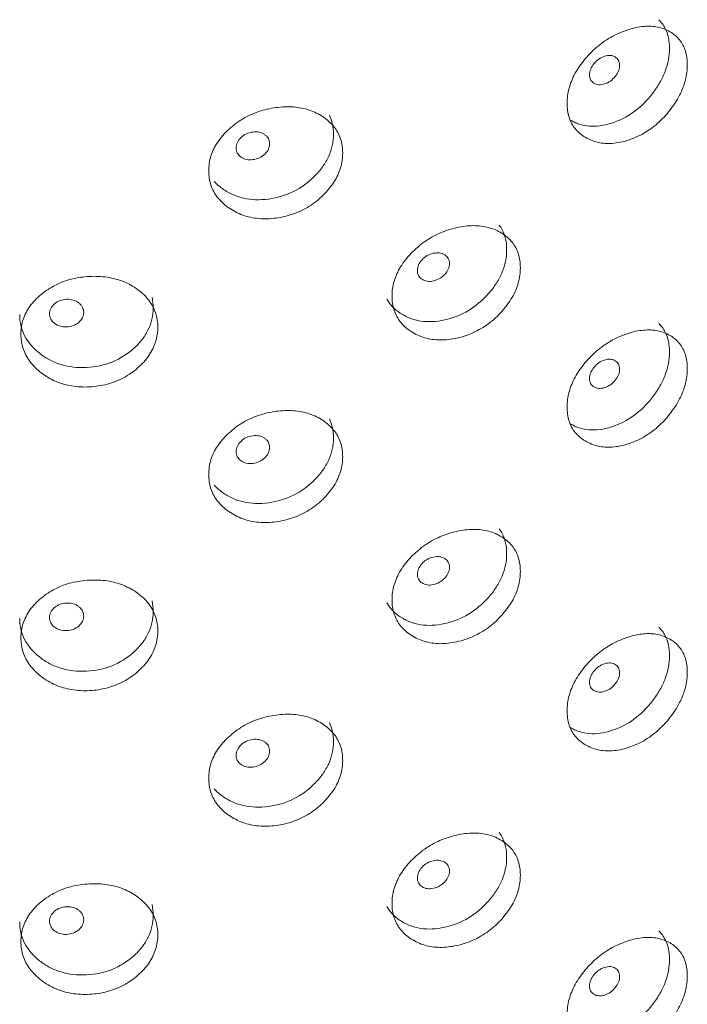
# Model space of a CAD drawing. Header units: millimetres. Extents: x 4 to 1188, y 1 to 840.
# Tile 129 of 256: x 1007.15 to 1012.42, y 169.42 to 177.19. Entities that reach past the tile are written whole.
import ezdxf

# ---------------------------------------------------------------- set-up
doc = ezdxf.new("R2010")
doc.units = ezdxf.units.MM
doc.layers.add('1', color=7, linetype='Continuous')

msp = doc.modelspace()

# ---------------------------------------------------------------- linework, layer by layer
at = {"layer": '1', "color": 154, "linetype": 'Continuous', "lineweight": 13}
for points, knots in [([(1011.473, 176.5265), (1011.4731, 176.5653), (1011.483, 176.6444), (1011.533, 176.7658), (1011.6132, 176.8789), (1011.713, 176.9796), (1011.8299, 177.0588), (1011.9541, 177.1108), (1012.0773, 177.138), (1012.1916, 177.1326), (1012.2882, 177.0948), (1012.3649, 177.0318), (1012.4122, 176.9415), (1012.4263, 176.8315), (1012.4123, 176.7114), (1012.3649, 176.5872), (1012.2882, 176.4703), (1012.1917, 176.366), (1012.0773, 176.2842), (1011.9541, 176.2312), (1011.8299, 176.205), (1011.7131, 176.2131), (1011.6131, 176.2545), (1011.5327, 176.3212), (1011.4827, 176.4142), (1011.473, 176.4877), (1011.473, 176.5265)], [0, 0, 0, 0, 0.042089, 0.082711, 0.124995, 0.166981, 0.207667, 0.249993, 0.292228, 0.332914, 0.374992, 0.417271, 0.457893, 0.500005, 0.542022, 0.582644, 0.625021, 0.667005, 0.707691, 0.750017, 0.792251, 0.832937, 0.875017, 0.917377, 0.957984, 1, 1, 1, 1]), ([(1012.1957, 177.1858), (1012.2169, 177.1657), (1012.2341, 177.1427), (1012.2695, 177.073), (1012.2806, 177.0208), (1012.2807, 176.9), (1012.2697, 176.8401), (1012.2363, 176.7509), (1012.2225, 176.7213), (1012.1974, 176.6772), (1012.1883, 176.6625), (1012.1688, 176.6332), (1012.1581, 176.6184), (1012.103, 176.5467), (1012.0542, 176.4985), (1011.9468, 176.4205), (1011.8881, 176.3907), (1011.7613, 176.3501), (1011.7021, 176.3421), (1011.6198, 176.3486), (1011.5935, 176.3538), (1011.5556, 176.3662), (1011.5433, 176.3711), (1011.5201, 176.3819), (1011.5094, 176.3876), (1011.4988, 176.3941)], [0, 0, 0, 0, 0.078741, 0.078741, 0.210745, 0.210745, 0.34275, 0.34275, 0.408752, 0.408752, 0.441753, 0.441753, 0.474754, 0.474754, 0.606759, 0.606759, 0.738763, 0.738763, 0.870768, 0.870768, 0.93677, 0.93677, 0.969771, 0.969771, 1, 1, 1, 1]), ([(1011.6503, 176.7513), (1011.6503, 176.7363), (1011.6531, 176.7234), (1011.6647, 176.7013), (1011.6733, 176.6924), (1011.6968, 176.6782), (1011.7097, 176.6742), (1011.7377, 176.6722), (1011.7527, 176.6742), (1011.802, 176.6897), (1011.8299, 176.7092), (1011.8645, 176.7524), (1011.8731, 176.7669), (1011.8818, 176.7889), (1011.8839, 176.7962), (1011.8868, 176.811), (1011.8875, 176.8184), (1011.8874, 176.8411), (1011.8845, 176.8541), (1011.8759, 176.8705), (1011.8724, 176.8755), (1011.8638, 176.8844), (1011.8589, 176.8882), (1011.8415, 176.8987), (1011.8287, 176.9026), (1011.8008, 176.9044), (1011.7858, 176.9023), (1011.7364, 176.8866), (1011.7082, 176.8671), (1011.6621, 176.8106), (1011.6505, 176.7813), (1011.6503, 176.7513)], [0, 0, 0, 0, 0.0625, 0.0625, 0.125, 0.125, 0.1875, 0.1875, 0.25, 0.25, 0.375, 0.375, 0.4375, 0.4375, 0.46875, 0.46875, 0.5, 0.5, 0.5625, 0.5625, 0.59375, 0.59375, 0.625, 0.625, 0.6875, 0.6875, 0.75, 0.75, 0.875, 0.875, 1, 1, 1, 1]), ([(1008.6462, 175.9945), (1008.6462, 176.0334), (1008.6571, 176.1107), (1008.712, 176.2237), (1008.8001, 176.3231), (1008.9102, 176.4066), (1009.0396, 176.4659), (1009.1776, 176.4966), (1009.3152, 176.5026), (1009.4434, 176.4775), (1009.552, 176.423), (1009.6387, 176.3467), (1009.6923, 176.2482), (1009.7082, 176.1358), (1009.6924, 176.0181), (1009.6387, 175.9021), (1009.5521, 175.7985), (1009.4434, 175.7109), (1009.3152, 175.6488), (1009.1777, 175.6169), (1009.0396, 175.6121), (1008.9103, 175.6401), (1008.8, 175.6987), (1008.7116, 175.7791), (1008.6568, 175.8806), (1008.6461, 175.9558), (1008.6462, 175.9945)], [0, 0, 0, 0, 0.042089, 0.082711, 0.124995, 0.166981, 0.207667, 0.249993, 0.292228, 0.332914, 0.374992, 0.417271, 0.457893, 0.500005, 0.542022, 0.582644, 0.625021, 0.667005, 0.707691, 0.750017, 0.792251, 0.832937, 0.875017, 0.917377, 0.957984, 1, 1, 1, 1]), ([(1009.5976, 176.4342), (1009.6191, 176.3893), (1009.6299, 176.3388), (1009.63, 176.2225), (1009.6174, 176.1645), (1009.5798, 176.0811), (1009.564, 176.0539), (1009.5357, 176.0141), (1009.5255, 176.0009), (1009.5034, 175.975), (1009.4914, 175.9621), (1009.4293, 175.8999), (1009.3744, 175.8601), (1009.254, 175.8006), (1009.1883, 175.7809), (1009.0471, 175.7621), (1008.9814, 175.7643), (1008.8903, 175.7849), (1008.8612, 175.7946), (1008.8194, 175.8135), (1008.8057, 175.8205), (1008.7791, 175.8359), (1008.7663, 175.8442), (1008.729, 175.871), (1008.7075, 175.89), (1008.6889, 175.9103)], [0, 0, 0, 0, 0.125034, 0.125034, 0.260132, 0.260132, 0.327682, 0.327682, 0.361456, 0.361456, 0.395231, 0.395231, 0.53033, 0.53033, 0.665428, 0.665428, 0.800527, 0.800527, 0.868076, 0.868076, 0.901851, 0.901851, 0.935626, 0.935626, 1, 1, 1, 1]), ([(1008.8621, 176.175), (1008.862, 176.16), (1008.8652, 176.1465), (1008.878, 176.1225), (1008.8876, 176.112), (1008.9136, 176.0937), (1008.928, 176.0874), (1008.9591, 176.0805), (1008.9758, 176.0799), (1009.0307, 176.0868), (1009.0618, 176.1014), (1009.1005, 176.1384), (1009.1101, 176.1514), (1009.1197, 176.1719), (1009.1221, 176.1789), (1009.1253, 176.1932), (1009.1261, 176.2004), (1009.1261, 176.2231), (1009.1228, 176.2366), (1009.1133, 176.2546), (1009.1093, 176.2602), (1009.0997, 176.2706), (1009.0942, 176.2753), (1009.0747, 176.2888), (1009.0605, 176.2949), (1009.0293, 176.3016), (1009.0127, 176.3022), (1008.9577, 176.2952), (1008.9263, 176.2806), (1008.8752, 176.2322), (1008.8623, 176.2049), (1008.8621, 176.175)], [0, 0, 0, 0, 0.0625, 0.0625, 0.125, 0.125, 0.1875, 0.1875, 0.25, 0.25, 0.375, 0.375, 0.4375, 0.4375, 0.46875, 0.46875, 0.5, 0.5, 0.5625, 0.5625, 0.59375, 0.59375, 0.625, 0.625, 0.6875, 0.6875, 0.75, 0.75, 0.875, 0.875, 1, 1, 1, 1]), ([(1010.9374, 175.5663), (1010.9461, 175.5547), (1010.9538, 175.5424), (1010.9844, 175.4841), (1010.9963, 175.4309), (1010.9964, 175.3102), (1010.9845, 175.2511), (1010.9487, 175.1648), (1010.9337, 175.1363), (1010.9068, 175.0943), (1010.897, 175.0804), (1010.876, 175.0527), (1010.8646, 175.0388), (1010.8054, 174.9717), (1010.753, 174.9276), (1010.638, 174.8586), (1010.5752, 174.8337), (1010.4398, 174.8037), (1010.3768, 174.8007), (1010.2892, 174.814), (1010.2612, 174.8215), (1010.221, 174.837), (1010.2079, 174.8429), (1010.1823, 174.8562), (1010.1699, 174.8635), (1010.1113, 174.9025), (1010.0758, 174.9394), (1010.0511, 174.9824)], [0, 0, 0, 0, 0.034345, 0.034345, 0.156029, 0.156029, 0.277714, 0.277714, 0.338556, 0.338556, 0.368977, 0.368977, 0.399398, 0.399398, 0.521082, 0.521082, 0.642766, 0.642766, 0.76445, 0.76445, 0.825292, 0.825292, 0.855713, 0.855713, 0.886134, 0.886134, 1, 1, 1, 1]), ([(1010.0919, 175.0058), (1010.0919, 175.0447), (1010.1024, 175.1229), (1010.1554, 175.2402), (1010.2403, 175.3466), (1010.3464, 175.4389), (1010.4707, 175.5084), (1010.6031, 175.5501), (1010.7348, 175.5669), (1010.8572, 175.5519), (1010.9608, 175.506), (1011.0433, 175.4366), (1011.0943, 175.3423), (1011.1094, 175.2312), (1011.0944, 175.1122), (1011.0433, 174.992), (1010.9609, 174.8816), (1010.8573, 174.7854), (1010.7348, 174.7131), (1010.6031, 174.6704), (1010.4707, 174.6546), (1010.3464, 174.6724), (1010.2402, 174.7222), (1010.1551, 174.7956), (1010.1021, 174.8928), (1010.0918, 174.9671), (1010.0919, 175.0058)], [0, 0, 0, 0, 0.042089, 0.082711, 0.124995, 0.166981, 0.207667, 0.249993, 0.292228, 0.332914, 0.374992, 0.417271, 0.457893, 0.500005, 0.542022, 0.582644, 0.625021, 0.667005, 0.707691, 0.750017, 0.792251, 0.832937, 0.875017, 0.917377, 0.957984, 1, 1, 1, 1]), ([(1010.2919, 175.208), (1010.2919, 175.1931), (1010.2949, 175.1798), (1010.3072, 175.1568), (1010.3164, 175.1472), (1010.3414, 175.1309), (1010.3552, 175.1258), (1010.3851, 175.1214), (1010.4011, 175.1221), (1010.4537, 175.1335), (1010.4835, 175.1506), (1010.5205, 175.1908), (1010.5298, 175.2046), (1010.539, 175.2258), (1010.5413, 175.233), (1010.5443, 175.2476), (1010.5451, 175.2548), (1010.545, 175.2775), (1010.5419, 175.2908), (1010.5328, 175.308), (1010.5289, 175.3132), (1010.5198, 175.3228), (1010.5146, 175.3271), (1010.4959, 175.339), (1010.4822, 175.3441), (1010.4524, 175.3482), (1010.4364, 175.3474), (1010.3837, 175.336), (1010.3536, 175.3189), (1010.3045, 175.2663), (1010.2921, 175.238), (1010.2919, 175.208)], [0, 0, 0, 0, 0.0625, 0.0625, 0.125, 0.125, 0.1875, 0.1875, 0.25, 0.25, 0.375, 0.375, 0.4375, 0.4375, 0.46875, 0.46875, 0.5, 0.5, 0.5625, 0.5625, 0.59375, 0.59375, 0.625, 0.625, 0.6875, 0.6875, 0.75, 0.75, 0.875, 0.875, 1, 1, 1, 1]), ([(1007.1642, 174.7065), (1007.1643, 174.7454), (1007.1753, 174.8219), (1007.231, 174.9303), (1007.3205, 175.0225), (1007.4326, 175.0971), (1007.5645, 175.1458), (1007.7055, 175.1652), (1007.8463, 175.1599), (1007.9777, 175.1243), (1008.0893, 175.0609), (1008.1783, 174.9776), (1008.2335, 174.8747), (1008.2499, 174.7609), (1008.2336, 174.6446), (1008.1783, 174.533), (1008.0893, 174.4365), (1007.9777, 174.3578), (1007.8463, 174.3061), (1007.7055, 174.2856), (1007.5645, 174.292), (1007.4327, 174.3306), (1007.3204, 174.3982), (1007.2306, 174.4858), (1007.1749, 174.5918), (1007.1641, 174.6678), (1007.1642, 174.7065)], [0, 0, 0, 0, 0.042089, 0.082711, 0.124995, 0.166981, 0.207667, 0.249993, 0.292228, 0.332914, 0.374992, 0.417271, 0.457893, 0.500005, 0.542022, 0.582644, 0.625021, 0.667005, 0.707691, 0.750017, 0.792251, 0.832937, 0.875017, 0.917377, 0.957984, 1, 1, 1, 1]), ([(1008.1987, 174.9975), (1008.2048, 174.9706), (1008.2079, 174.9424), (1008.208, 174.8525), (1008.1951, 174.7955), (1008.1563, 174.7152), (1008.1401, 174.6893), (1008.111, 174.6518), (1008.1005, 174.6395), (1008.0778, 174.6154), (1008.0655, 174.6035), (1008.0017, 174.5464), (1007.9453, 174.5111), (1007.8218, 174.4615), (1007.7546, 174.4471), (1007.6102, 174.4399), (1007.5431, 174.4475), (1007.4503, 174.4755), (1007.4206, 174.4876), (1007.378, 174.5098), (1007.3642, 174.5179), (1007.3371, 174.5355), (1007.324, 174.5449), (1007.2588, 174.5963), (1007.2197, 174.6424), (1007.1676, 174.7443), (1007.1546, 174.7999), (1007.1548, 174.8604)], [0, 0, 0, 0, 0.057437, 0.057437, 0.175258, 0.175258, 0.234168, 0.234168, 0.263623, 0.263623, 0.293078, 0.293078, 0.410898, 0.410898, 0.528719, 0.528719, 0.646539, 0.646539, 0.705449, 0.705449, 0.734904, 0.734904, 0.764359, 0.764359, 0.88218, 0.88218, 1, 1, 1, 1]), ([(1007.39, 174.8667), (1007.3899, 174.8518), (1007.3932, 174.838), (1007.4062, 174.8129), (1007.4159, 174.8017), (1007.4425, 174.7812), (1007.4571, 174.7737), (1007.4889, 174.7642), (1007.5059, 174.7622), (1007.562, 174.7645), (1007.5937, 174.7765), (1007.6333, 174.8103), (1007.6431, 174.8225), (1007.653, 174.8422), (1007.6554, 174.849), (1007.6587, 174.863), (1007.6595, 174.8702), (1007.6594, 174.8928), (1007.6561, 174.9066), (1007.6463, 174.9254), (1007.6422, 174.9313), (1007.6325, 174.9425), (1007.6269, 174.9477), (1007.607, 174.9628), (1007.5924, 174.9702), (1007.5606, 174.9795), (1007.5436, 174.9814), (1007.4874, 174.979), (1007.4555, 174.967), (1007.4033, 174.9229), (1007.3902, 174.8967), (1007.39, 174.8667)], [0, 0, 0, 0, 0.0625, 0.0625, 0.125, 0.125, 0.1875, 0.1875, 0.25, 0.25, 0.375, 0.375, 0.4375, 0.4375, 0.46875, 0.46875, 0.5, 0.5, 0.5625, 0.5625, 0.59375, 0.59375, 0.625, 0.625, 0.6875, 0.6875, 0.75, 0.75, 0.875, 0.875, 1, 1, 1, 1]), ([(1012.1957, 174.7908), (1012.2169, 174.7707), (1012.2341, 174.7477), (1012.2695, 174.678), (1012.2806, 174.6257), (1012.2807, 174.505), (1012.2697, 174.445), (1012.2363, 174.3559), (1012.2225, 174.3263), (1012.1974, 174.2821), (1012.1883, 174.2674), (1012.1688, 174.2381), (1012.1581, 174.2233), (1012.103, 174.1516), (1012.0542, 174.1034), (1011.9468, 174.0254), (1011.8881, 173.9956), (1011.7613, 173.955), (1011.7021, 173.9471), (1011.6198, 173.9535), (1011.5935, 173.9588), (1011.5556, 173.9711), (1011.5433, 173.976), (1011.5201, 173.9868), (1011.5094, 173.9926), (1011.4988, 173.9991)], [0, 0, 0, 0, 0.078741, 0.078741, 0.210745, 0.210745, 0.34275, 0.34275, 0.408752, 0.408752, 0.441753, 0.441753, 0.474754, 0.474754, 0.606759, 0.606759, 0.738763, 0.738763, 0.870768, 0.870768, 0.93677, 0.93677, 0.969771, 0.969771, 1, 1, 1, 1]), ([(1011.473, 174.1314), (1011.4731, 174.1703), (1011.483, 174.2493), (1011.533, 174.3708), (1011.6132, 174.4839), (1011.713, 174.5845), (1011.8299, 174.6637), (1011.9541, 174.7158), (1012.0773, 174.7429), (1012.1916, 174.7375), (1012.2882, 174.6997), (1012.3649, 174.6368), (1012.4122, 174.5464), (1012.4263, 174.4364), (1012.4123, 174.3163), (1012.3649, 174.1922), (1012.2882, 174.0753), (1012.1917, 173.971), (1012.0773, 173.8891), (1011.9541, 173.8361), (1011.8299, 173.8099), (1011.7131, 173.818), (1011.6131, 173.8595), (1011.5327, 173.9262), (1011.4827, 174.0192), (1011.473, 174.0927), (1011.473, 174.1314)], [0, 0, 0, 0, 0.042089, 0.082711, 0.124995, 0.166981, 0.207667, 0.249993, 0.292228, 0.332914, 0.374992, 0.417271, 0.457893, 0.500005, 0.542022, 0.582644, 0.625021, 0.667005, 0.707691, 0.750017, 0.792251, 0.832937, 0.875017, 0.917377, 0.957984, 1, 1, 1, 1]), ([(1011.6503, 174.3563), (1011.6503, 174.3413), (1011.6531, 174.3283), (1011.6647, 174.3063), (1011.6733, 174.2973), (1011.6968, 174.2831), (1011.7097, 174.2791), (1011.7377, 174.2771), (1011.7527, 174.2791), (1011.802, 174.2947), (1011.8299, 174.3141), (1011.8645, 174.3573), (1011.8731, 174.3718), (1011.8818, 174.3938), (1011.8839, 174.4012), (1011.8868, 174.416), (1011.8875, 174.4233), (1011.8874, 174.446), (1011.8845, 174.459), (1011.8759, 174.4755), (1011.8724, 174.4804), (1011.8638, 174.4893), (1011.8589, 174.4932), (1011.8415, 174.5036), (1011.8287, 174.5075), (1011.8008, 174.5093), (1011.7858, 174.5072), (1011.7364, 174.4916), (1011.7082, 174.472), (1011.6621, 174.4155), (1011.6505, 174.3862), (1011.6503, 174.3563)], [0, 0, 0, 0, 0.0625, 0.0625, 0.125, 0.125, 0.1875, 0.1875, 0.25, 0.25, 0.375, 0.375, 0.4375, 0.4375, 0.46875, 0.46875, 0.5, 0.5, 0.5625, 0.5625, 0.59375, 0.59375, 0.625, 0.625, 0.6875, 0.6875, 0.75, 0.75, 0.875, 0.875, 1, 1, 1, 1]), ([(1008.6462, 173.5995), (1008.6462, 173.6383), (1008.6571, 173.7157), (1008.712, 173.8286), (1008.8001, 173.928), (1008.9102, 174.0116), (1009.0396, 174.0708), (1009.1776, 174.1015), (1009.3152, 174.1075), (1009.4434, 174.0824), (1009.552, 174.0279), (1009.6387, 173.9517), (1009.6923, 173.8531), (1009.7082, 173.7407), (1009.6924, 173.623), (1009.6387, 173.5071), (1009.5521, 173.4034), (1009.4434, 173.3159), (1009.3152, 173.2537), (1009.1777, 173.2219), (1009.0396, 173.217), (1008.9103, 173.2451), (1008.8, 173.3036), (1008.7116, 173.3841), (1008.6568, 173.4856), (1008.6461, 173.5607), (1008.6462, 173.5995)], [0, 0, 0, 0, 0.042089, 0.082711, 0.124995, 0.166981, 0.207667, 0.249993, 0.292228, 0.332914, 0.374992, 0.417271, 0.457893, 0.500005, 0.542022, 0.582644, 0.625021, 0.667005, 0.707691, 0.750017, 0.792251, 0.832937, 0.875017, 0.917377, 0.957984, 1, 1, 1, 1]), ([(1009.5976, 174.0392), (1009.6191, 173.9943), (1009.6299, 173.9437), (1009.63, 173.8275), (1009.6174, 173.7694), (1009.5798, 173.686), (1009.564, 173.6588), (1009.5357, 173.619), (1009.5255, 173.6059), (1009.5034, 173.58), (1009.4914, 173.567), (1009.4293, 173.5049), (1009.3744, 173.4651), (1009.254, 173.4056), (1009.1883, 173.3859), (1009.0471, 173.367), (1008.9814, 173.3693), (1008.8903, 173.3898), (1008.8612, 173.3996), (1008.8194, 173.4184), (1008.8057, 173.4254), (1008.7791, 173.4408), (1008.7663, 173.4491), (1008.729, 173.476), (1008.7075, 173.4949), (1008.6889, 173.5153)], [0, 0, 0, 0, 0.125034, 0.125034, 0.260132, 0.260132, 0.327682, 0.327682, 0.361456, 0.361456, 0.395231, 0.395231, 0.53033, 0.53033, 0.665428, 0.665428, 0.800527, 0.800527, 0.868076, 0.868076, 0.901851, 0.901851, 0.935626, 0.935626, 1, 1, 1, 1]), ([(1008.8621, 173.7799), (1008.862, 173.765), (1008.8652, 173.7515), (1008.878, 173.7274), (1008.8876, 173.717), (1008.9136, 173.6987), (1008.928, 173.6924), (1008.9591, 173.6855), (1008.9758, 173.6848), (1009.0307, 173.6917), (1009.0618, 173.7063), (1009.1005, 173.7434), (1009.1101, 173.7564), (1009.1197, 173.7769), (1009.1221, 173.7839), (1009.1253, 173.7981), (1009.1261, 173.8054), (1009.1261, 173.828), (1009.1228, 173.8416), (1009.1133, 173.8595), (1009.1093, 173.8651), (1009.0997, 173.8755), (1009.0942, 173.8802), (1009.0747, 173.8937), (1009.0605, 173.8999), (1009.0293, 173.9066), (1009.0127, 173.9071), (1008.9577, 173.9001), (1008.9263, 173.8856), (1008.8752, 173.8371), (1008.8623, 173.8098), (1008.8621, 173.7799)], [0, 0, 0, 0, 0.0625, 0.0625, 0.125, 0.125, 0.1875, 0.1875, 0.25, 0.25, 0.375, 0.375, 0.4375, 0.4375, 0.46875, 0.46875, 0.5, 0.5, 0.5625, 0.5625, 0.59375, 0.59375, 0.625, 0.625, 0.6875, 0.6875, 0.75, 0.75, 0.875, 0.875, 1, 1, 1, 1]), ([(1010.9374, 173.1713), (1010.9461, 173.1596), (1010.9538, 173.1474), (1010.9844, 173.089), (1010.9963, 173.0359), (1010.9964, 172.9151), (1010.9845, 172.8561), (1010.9487, 172.7697), (1010.9337, 172.7413), (1010.9068, 172.6992), (1010.897, 172.6853), (1010.876, 172.6576), (1010.8646, 172.6437), (1010.8054, 172.5767), (1010.753, 172.5325), (1010.638, 172.4635), (1010.5752, 172.4386), (1010.4398, 172.4086), (1010.3768, 172.4057), (1010.2892, 172.419), (1010.2612, 172.4264), (1010.221, 172.4419), (1010.2079, 172.4478), (1010.1823, 172.4612), (1010.1699, 172.4684), (1010.1113, 172.5074), (1010.0758, 172.5444), (1010.0511, 172.5873)], [0, 0, 0, 0, 0.034345, 0.034345, 0.156029, 0.156029, 0.277714, 0.277714, 0.338556, 0.338556, 0.368977, 0.368977, 0.399398, 0.399398, 0.521082, 0.521082, 0.642766, 0.642766, 0.76445, 0.76445, 0.825292, 0.825292, 0.855713, 0.855713, 0.886134, 0.886134, 1, 1, 1, 1]), ([(1010.0919, 172.6108), (1010.0919, 172.6496), (1010.1024, 172.7279), (1010.1554, 172.8451), (1010.2403, 172.9516), (1010.3464, 173.0439), (1010.4707, 173.1133), (1010.6031, 173.155), (1010.7348, 173.1718), (1010.8572, 173.1569), (1010.9608, 173.111), (1011.0433, 173.0416), (1011.0943, 172.9473), (1011.1094, 172.8361), (1011.0944, 172.7172), (1011.0433, 172.597), (1010.9609, 172.4865), (1010.8573, 172.3903), (1010.7348, 172.3181), (1010.6031, 172.2753), (1010.4707, 172.2595), (1010.3464, 172.2774), (1010.2402, 172.3272), (1010.1551, 172.4006), (1010.1021, 172.4977), (1010.0918, 172.572), (1010.0919, 172.6108)], [0, 0, 0, 0, 0.042089, 0.082711, 0.124995, 0.166981, 0.207667, 0.249993, 0.292228, 0.332914, 0.374992, 0.417271, 0.457893, 0.500005, 0.542022, 0.582644, 0.625021, 0.667005, 0.707691, 0.750017, 0.792251, 0.832937, 0.875017, 0.917377, 0.957984, 1, 1, 1, 1]), ([(1010.2919, 172.813), (1010.2919, 172.798), (1010.2949, 172.7848), (1010.3072, 172.7618), (1010.3164, 172.7521), (1010.3414, 172.7359), (1010.3552, 172.7307), (1010.3851, 172.7264), (1010.4011, 172.7271), (1010.4537, 172.7384), (1010.4835, 172.7555), (1010.5205, 172.7957), (1010.5298, 172.8095), (1010.539, 172.8308), (1010.5413, 172.8379), (1010.5443, 172.8525), (1010.5451, 172.8598), (1010.545, 172.8825), (1010.5419, 172.8957), (1010.5328, 172.9129), (1010.5289, 172.9182), (1010.5198, 172.9278), (1010.5146, 172.9321), (1010.4959, 172.944), (1010.4822, 172.949), (1010.4524, 172.9532), (1010.4364, 172.9524), (1010.3837, 172.9409), (1010.3536, 172.9238), (1010.3045, 172.8712), (1010.2921, 172.8429), (1010.2919, 172.813)], [0, 0, 0, 0, 0.0625, 0.0625, 0.125, 0.125, 0.1875, 0.1875, 0.25, 0.25, 0.375, 0.375, 0.4375, 0.4375, 0.46875, 0.46875, 0.5, 0.5, 0.5625, 0.5625, 0.59375, 0.59375, 0.625, 0.625, 0.6875, 0.6875, 0.75, 0.75, 0.875, 0.875, 1, 1, 1, 1]), ([(1007.1642, 172.3115), (1007.1643, 172.3503), (1007.1753, 172.4268), (1007.231, 172.5352), (1007.3205, 172.6275), (1007.4326, 172.7021), (1007.5645, 172.7507), (1007.7055, 172.7702), (1007.8463, 172.7649), (1007.9777, 172.7293), (1008.0893, 172.6659), (1008.1783, 172.5826), (1008.2335, 172.4796), (1008.2499, 172.3659), (1008.2336, 172.2495), (1008.1783, 172.138), (1008.0893, 172.0414), (1007.9777, 171.9627), (1007.8463, 171.9111), (1007.7055, 171.8905), (1007.5645, 171.8969), (1007.4327, 171.9356), (1007.3204, 172.0031), (1007.2306, 172.0907), (1007.1749, 172.1967), (1007.1641, 172.2727), (1007.1642, 172.3115)], [0, 0, 0, 0, 0.042089, 0.082711, 0.124995, 0.166981, 0.207667, 0.249993, 0.292228, 0.332914, 0.374992, 0.417271, 0.457893, 0.500005, 0.542022, 0.582644, 0.625021, 0.667005, 0.707691, 0.750017, 0.792251, 0.832937, 0.875017, 0.917377, 0.957984, 1, 1, 1, 1]), ([(1008.1987, 172.6024), (1008.2048, 172.5755), (1008.2079, 172.5473), (1008.208, 172.4575), (1008.1951, 172.4005), (1008.1563, 172.3202), (1008.1401, 172.2943), (1008.111, 172.2568), (1008.1005, 172.2445), (1008.0778, 172.2204), (1008.0655, 172.2084), (1008.0017, 172.1513), (1007.9453, 172.116), (1007.8218, 172.0664), (1007.7546, 172.0521), (1007.6102, 172.0448), (1007.5431, 172.0524), (1007.4503, 172.0804), (1007.4206, 172.0925), (1007.378, 172.1148), (1007.3642, 172.1229), (1007.3371, 172.1405), (1007.324, 172.1498), (1007.2588, 172.2012), (1007.2197, 172.2474), (1007.1676, 172.3492), (1007.1546, 172.4048), (1007.1548, 172.4654)], [0, 0, 0, 0, 0.057437, 0.057437, 0.175258, 0.175258, 0.234168, 0.234168, 0.263623, 0.263623, 0.293078, 0.293078, 0.410898, 0.410898, 0.528719, 0.528719, 0.646539, 0.646539, 0.705449, 0.705449, 0.734904, 0.734904, 0.764359, 0.764359, 0.88218, 0.88218, 1, 1, 1, 1]), ([(1007.39, 172.4717), (1007.3899, 172.4567), (1007.3932, 172.443), (1007.4062, 172.4179), (1007.4159, 172.4066), (1007.4425, 172.3861), (1007.4571, 172.3786), (1007.4889, 172.3691), (1007.5059, 172.3671), (1007.562, 172.3694), (1007.5937, 172.3814), (1007.6333, 172.4153), (1007.6431, 172.4275), (1007.653, 172.4471), (1007.6554, 172.4539), (1007.6587, 172.4679), (1007.6595, 172.4751), (1007.6594, 172.4978), (1007.6561, 172.5116), (1007.6463, 172.5303), (1007.6422, 172.5363), (1007.6325, 172.5474), (1007.6269, 172.5526), (1007.607, 172.5678), (1007.5924, 172.5751), (1007.5606, 172.5844), (1007.5436, 172.5863), (1007.4874, 172.5839), (1007.4555, 172.572), (1007.4033, 172.5278), (1007.3902, 172.5016), (1007.39, 172.4717)], [0, 0, 0, 0, 0.0625, 0.0625, 0.125, 0.125, 0.1875, 0.1875, 0.25, 0.25, 0.375, 0.375, 0.4375, 0.4375, 0.46875, 0.46875, 0.5, 0.5, 0.5625, 0.5625, 0.59375, 0.59375, 0.625, 0.625, 0.6875, 0.6875, 0.75, 0.75, 0.875, 0.875, 1, 1, 1, 1]), ([(1012.1957, 172.3957), (1012.2169, 172.3756), (1012.2341, 172.3526), (1012.2695, 172.2829), (1012.2806, 172.2307), (1012.2807, 172.1099), (1012.2697, 172.05), (1012.2363, 171.9608), (1012.2225, 171.9312), (1012.1974, 171.887), (1012.1883, 171.8724), (1012.1688, 171.8431), (1012.1581, 171.8283), (1012.103, 171.7566), (1012.0542, 171.7084), (1011.9468, 171.6304), (1011.8881, 171.6005), (1011.7613, 171.5599), (1011.7021, 171.552), (1011.6198, 171.5585), (1011.5935, 171.5637), (1011.5556, 171.5761), (1011.5433, 171.581), (1011.5201, 171.5918), (1011.5094, 171.5975), (1011.4988, 171.604)], [0, 0, 0, 0, 0.078741, 0.078741, 0.210745, 0.210745, 0.34275, 0.34275, 0.408752, 0.408752, 0.441753, 0.441753, 0.474754, 0.474754, 0.606759, 0.606759, 0.738763, 0.738763, 0.870768, 0.870768, 0.93677, 0.93677, 0.969771, 0.969771, 1, 1, 1, 1]), ([(1011.473, 171.7364), (1011.4731, 171.7752), (1011.483, 171.8543), (1011.533, 171.9757), (1011.6132, 172.0888), (1011.713, 172.1894), (1011.8299, 172.2687), (1011.9541, 172.3207), (1012.0773, 172.3479), (1012.1916, 172.3425), (1012.2882, 172.3046), (1012.3649, 172.2417), (1012.4122, 172.1514), (1012.4263, 172.0414), (1012.4123, 171.9213), (1012.3649, 171.7971), (1012.2882, 171.6802), (1012.1917, 171.5759), (1012.0773, 171.4941), (1011.9541, 171.4411), (1011.8299, 171.4149), (1011.7131, 171.4229), (1011.6131, 171.4644), (1011.5327, 171.5311), (1011.4827, 171.6241), (1011.473, 171.6976), (1011.473, 171.7364)], [0, 0, 0, 0, 0.042089, 0.082711, 0.124995, 0.166981, 0.207667, 0.249993, 0.292228, 0.332914, 0.374992, 0.417271, 0.457893, 0.500005, 0.542022, 0.582644, 0.625021, 0.667005, 0.707691, 0.750017, 0.792251, 0.832937, 0.875017, 0.917377, 0.957984, 1, 1, 1, 1]), ([(1011.6503, 171.9612), (1011.6503, 171.9462), (1011.6531, 171.9332), (1011.6647, 171.9112), (1011.6733, 171.9023), (1011.6968, 171.8881), (1011.7097, 171.884), (1011.7377, 171.8821), (1011.7527, 171.8841), (1011.802, 171.8996), (1011.8299, 171.9191), (1011.8645, 171.9622), (1011.8731, 171.9768), (1011.8818, 171.9988), (1011.8839, 172.0061), (1011.8868, 172.0209), (1011.8875, 172.0283), (1011.8874, 172.0509), (1011.8845, 172.064), (1011.8759, 172.0804), (1011.8724, 172.0854), (1011.8638, 172.0943), (1011.8589, 172.0981), (1011.8415, 172.1085), (1011.8287, 172.1125), (1011.8008, 172.1142), (1011.7858, 172.1122), (1011.7364, 172.0965), (1011.7082, 172.077), (1011.6621, 172.0205), (1011.6505, 171.9912), (1011.6503, 171.9612)], [0, 0, 0, 0, 0.0625, 0.0625, 0.125, 0.125, 0.1875, 0.1875, 0.25, 0.25, 0.375, 0.375, 0.4375, 0.4375, 0.46875, 0.46875, 0.5, 0.5, 0.5625, 0.5625, 0.59375, 0.59375, 0.625, 0.625, 0.6875, 0.6875, 0.75, 0.75, 0.875, 0.875, 1, 1, 1, 1]), ([(1008.6462, 171.2044), (1008.6462, 171.2433), (1008.6571, 171.3206), (1008.712, 171.4335), (1008.8001, 171.533), (1008.9102, 171.6165), (1009.0396, 171.6757), (1009.1776, 171.7065), (1009.3152, 171.7124), (1009.4434, 171.6874), (1009.552, 171.6329), (1009.6387, 171.5566), (1009.6923, 171.4581), (1009.7082, 171.3457), (1009.6924, 171.228), (1009.6387, 171.112), (1009.5521, 171.0084), (1009.4434, 170.9208), (1009.3152, 170.8586), (1009.1777, 170.8268), (1009.0396, 170.822), (1008.9103, 170.85), (1008.8, 170.9086), (1008.7116, 170.989), (1008.6568, 171.0905), (1008.6461, 171.1657), (1008.6462, 171.2044)], [0, 0, 0, 0, 0.042089, 0.082711, 0.124995, 0.166981, 0.207667, 0.249993, 0.292228, 0.332914, 0.374992, 0.417271, 0.457893, 0.500005, 0.542022, 0.582644, 0.625021, 0.667005, 0.707691, 0.750017, 0.792251, 0.832937, 0.875017, 0.917377, 0.957984, 1, 1, 1, 1]), ([(1009.5976, 171.6441), (1009.6191, 171.5992), (1009.6299, 171.5487), (1009.63, 171.4324), (1009.6174, 171.3744), (1009.5798, 171.291), (1009.564, 171.2638), (1009.5357, 171.2239), (1009.5255, 171.2108), (1009.5034, 171.1849), (1009.4914, 171.1719), (1009.4293, 171.1098), (1009.3744, 171.07), (1009.254, 171.0105), (1009.1883, 170.9908), (1009.0471, 170.972), (1008.9814, 170.9742), (1008.8903, 170.9948), (1008.8612, 171.0045), (1008.8194, 171.0233), (1008.8057, 171.0303), (1008.7791, 171.0458), (1008.7663, 171.0541), (1008.729, 171.0809), (1008.7075, 171.0999), (1008.6889, 171.1202)], [0, 0, 0, 0, 0.125034, 0.125034, 0.260132, 0.260132, 0.327682, 0.327682, 0.361456, 0.361456, 0.395231, 0.395231, 0.53033, 0.53033, 0.665428, 0.665428, 0.800527, 0.800527, 0.868076, 0.868076, 0.901851, 0.901851, 0.935626, 0.935626, 1, 1, 1, 1]), ([(1008.8621, 171.3849), (1008.862, 171.3699), (1008.8652, 171.3564), (1008.878, 171.3324), (1008.8876, 171.3219), (1008.9136, 171.3036), (1008.928, 171.2973), (1008.9591, 171.2904), (1008.9758, 171.2898), (1009.0307, 171.2967), (1009.0618, 171.3112), (1009.1005, 171.3483), (1009.1101, 171.3613), (1009.1197, 171.3818), (1009.1221, 171.3888), (1009.1253, 171.4031), (1009.1261, 171.4103), (1009.1261, 171.433), (1009.1228, 171.4465), (1009.1133, 171.4645), (1009.1093, 171.4701), (1009.0997, 171.4804), (1009.0942, 171.4852), (1009.0747, 171.4987), (1009.0605, 171.5048), (1009.0293, 171.5115), (1009.0127, 171.5121), (1008.9577, 171.5051), (1008.9263, 171.4905), (1008.8752, 171.4421), (1008.8623, 171.4148), (1008.8621, 171.3849)], [0, 0, 0, 0, 0.0625, 0.0625, 0.125, 0.125, 0.1875, 0.1875, 0.25, 0.25, 0.375, 0.375, 0.4375, 0.4375, 0.46875, 0.46875, 0.5, 0.5, 0.5625, 0.5625, 0.59375, 0.59375, 0.625, 0.625, 0.6875, 0.6875, 0.75, 0.75, 0.875, 0.875, 1, 1, 1, 1]), ([(1010.9374, 170.7762), (1010.9461, 170.7646), (1010.9538, 170.7523), (1010.9844, 170.694), (1010.9963, 170.6408), (1010.9964, 170.52), (1010.9845, 170.461), (1010.9487, 170.3747), (1010.9337, 170.3462), (1010.9068, 170.3042), (1010.897, 170.2902), (1010.876, 170.2626), (1010.8646, 170.2487), (1010.8054, 170.1816), (1010.753, 170.1375), (1010.638, 170.0685), (1010.5752, 170.0436), (1010.4398, 170.0136), (1010.3768, 170.0106), (1010.2892, 170.0239), (1010.2612, 170.0313), (1010.221, 170.0469), (1010.2079, 170.0528), (1010.1823, 170.0661), (1010.1699, 170.0734), (1010.1113, 170.1124), (1010.0758, 170.1493), (1010.0511, 170.1923)], [0, 0, 0, 0, 0.034345, 0.034345, 0.156029, 0.156029, 0.277714, 0.277714, 0.338556, 0.338556, 0.368977, 0.368977, 0.399398, 0.399398, 0.521082, 0.521082, 0.642766, 0.642766, 0.76445, 0.76445, 0.825292, 0.825292, 0.855713, 0.855713, 0.886134, 0.886134, 1, 1, 1, 1]), ([(1010.0919, 170.2157), (1010.0919, 170.2546), (1010.1024, 170.3328), (1010.1554, 170.4501), (1010.2403, 170.5565), (1010.3464, 170.6488), (1010.4707, 170.7183), (1010.6031, 170.7599), (1010.7348, 170.7768), (1010.8572, 170.7618), (1010.9608, 170.7159), (1011.0433, 170.6465), (1011.0943, 170.5522), (1011.1094, 170.441), (1011.0944, 170.3221), (1011.0433, 170.2019), (1010.9609, 170.0915), (1010.8573, 169.9953), (1010.7348, 169.923), (1010.6031, 169.8803), (1010.4707, 169.8645), (1010.3464, 169.8823), (1010.2402, 169.9321), (1010.1551, 170.0055), (1010.1021, 170.1027), (1010.0918, 170.177), (1010.0919, 170.2157)], [0, 0, 0, 0, 0.042089, 0.082711, 0.124995, 0.166981, 0.207667, 0.249993, 0.292228, 0.332914, 0.374992, 0.417271, 0.457893, 0.500005, 0.542022, 0.582644, 0.625021, 0.667005, 0.707691, 0.750017, 0.792251, 0.832937, 0.875017, 0.917377, 0.957984, 1, 1, 1, 1]), ([(1010.2919, 170.4179), (1010.2919, 170.4029), (1010.2949, 170.3897), (1010.3072, 170.3667), (1010.3164, 170.357), (1010.3414, 170.3408), (1010.3552, 170.3357), (1010.3851, 170.3313), (1010.4011, 170.332), (1010.4537, 170.3434), (1010.4835, 170.3605), (1010.5205, 170.4007), (1010.5298, 170.4144), (1010.539, 170.4357), (1010.5413, 170.4429), (1010.5443, 170.4574), (1010.5451, 170.4647), (1010.545, 170.4874), (1010.5419, 170.5007), (1010.5328, 170.5178), (1010.5289, 170.5231), (1010.5198, 170.5327), (1010.5146, 170.537), (1010.4959, 170.5489), (1010.4822, 170.5539), (1010.4524, 170.5581), (1010.4364, 170.5573), (1010.3837, 170.5459), (1010.3536, 170.5288), (1010.3045, 170.4762), (1010.2921, 170.4478), (1010.2919, 170.4179)], [0, 0, 0, 0, 0.0625, 0.0625, 0.125, 0.125, 0.1875, 0.1875, 0.25, 0.25, 0.375, 0.375, 0.4375, 0.4375, 0.46875, 0.46875, 0.5, 0.5, 0.5625, 0.5625, 0.59375, 0.59375, 0.625, 0.625, 0.6875, 0.6875, 0.75, 0.75, 0.875, 0.875, 1, 1, 1, 1]), ([(1007.1642, 169.9164), (1007.1643, 169.9553), (1007.1753, 170.0317), (1007.231, 170.1402), (1007.3205, 170.2324), (1007.4326, 170.307), (1007.5645, 170.3557), (1007.7055, 170.3751), (1007.8463, 170.3698), (1007.9777, 170.3342), (1008.0893, 170.2708), (1008.1783, 170.1875), (1008.2335, 170.0846), (1008.2499, 169.9708), (1008.2336, 169.8545), (1008.1783, 169.7429), (1008.0893, 169.6464), (1007.9777, 169.5677), (1007.8463, 169.516), (1007.7055, 169.4955), (1007.5645, 169.5019), (1007.4327, 169.5405), (1007.3204, 169.6081), (1007.2306, 169.6957), (1007.1749, 169.8017), (1007.1641, 169.8777), (1007.1642, 169.9164)], [0, 0, 0, 0, 0.042089, 0.082711, 0.124995, 0.166981, 0.207667, 0.249993, 0.292228, 0.332914, 0.374992, 0.417271, 0.457893, 0.500005, 0.542022, 0.582644, 0.625021, 0.667005, 0.707691, 0.750017, 0.792251, 0.832937, 0.875017, 0.917377, 0.957984, 1, 1, 1, 1]), ([(1008.1987, 170.2074), (1008.2048, 170.1805), (1008.2079, 170.1523), (1008.208, 170.0624), (1008.1951, 170.0054), (1008.1563, 169.9251), (1008.1401, 169.8992), (1008.111, 169.8617), (1008.1005, 169.8494), (1008.0778, 169.8253), (1008.0655, 169.8133), (1008.0017, 169.7563), (1007.9453, 169.721), (1007.8218, 169.6714), (1007.7546, 169.657), (1007.6102, 169.6498), (1007.5431, 169.6574), (1007.4503, 169.6853), (1007.4206, 169.6974), (1007.378, 169.7197), (1007.3642, 169.7278), (1007.3371, 169.7454), (1007.324, 169.7548), (1007.2588, 169.8062), (1007.2197, 169.8523), (1007.1676, 169.9542), (1007.1546, 170.0098), (1007.1548, 170.0703)], [0, 0, 0, 0, 0.057437, 0.057437, 0.175258, 0.175258, 0.234168, 0.234168, 0.263623, 0.263623, 0.293078, 0.293078, 0.410898, 0.410898, 0.528719, 0.528719, 0.646539, 0.646539, 0.705449, 0.705449, 0.734904, 0.734904, 0.764359, 0.764359, 0.88218, 0.88218, 1, 1, 1, 1]), ([(1007.39, 170.0766), (1007.3899, 170.0617), (1007.3932, 170.0479), (1007.4062, 170.0228), (1007.4159, 170.0116), (1007.4425, 169.9911), (1007.4571, 169.9836), (1007.4889, 169.9741), (1007.5059, 169.9721), (1007.562, 169.9744), (1007.5937, 169.9864), (1007.6333, 170.0202), (1007.6431, 170.0324), (1007.653, 170.0521), (1007.6554, 170.0589), (1007.6587, 170.0729), (1007.6595, 170.08), (1007.6594, 170.1027), (1007.6561, 170.1165), (1007.6463, 170.1353), (1007.6422, 170.1412), (1007.6325, 170.1524), (1007.6269, 170.1576), (1007.607, 170.1727), (1007.5924, 170.1801), (1007.5606, 170.1893), (1007.5436, 170.1913), (1007.4874, 170.1889), (1007.4555, 170.1769), (1007.4033, 170.1328), (1007.3902, 170.1065), (1007.39, 170.0766)], [0, 0, 0, 0, 0.0625, 0.0625, 0.125, 0.125, 0.1875, 0.1875, 0.25, 0.25, 0.375, 0.375, 0.4375, 0.4375, 0.46875, 0.46875, 0.5, 0.5, 0.5625, 0.5625, 0.59375, 0.59375, 0.625, 0.625, 0.6875, 0.6875, 0.75, 0.75, 0.875, 0.875, 1, 1, 1, 1]), ([(1012.1957, 170.0007), (1012.2169, 169.9806), (1012.2341, 169.9575), (1012.2695, 169.8879), (1012.2806, 169.8356), (1012.2807, 169.7149), (1012.2697, 169.6549), (1012.2363, 169.5657), (1012.2225, 169.5362), (1012.1974, 169.492), (1012.1883, 169.4773), (1012.1688, 169.448), (1012.1581, 169.4332), (1012.103, 169.3615), (1012.0542, 169.3133), (1011.9468, 169.2353), (1011.8881, 169.2055), (1011.7613, 169.1649), (1011.7021, 169.157), (1011.6198, 169.1634), (1011.5935, 169.1686), (1011.5556, 169.181), (1011.5433, 169.1859), (1011.5201, 169.1967), (1011.5094, 169.2025), (1011.4988, 169.209)], [0, 0, 0, 0, 0.078741, 0.078741, 0.210745, 0.210745, 0.34275, 0.34275, 0.408752, 0.408752, 0.441753, 0.441753, 0.474754, 0.474754, 0.606759, 0.606759, 0.738763, 0.738763, 0.870768, 0.870768, 0.93677, 0.93677, 0.969771, 0.969771, 1, 1, 1, 1]), ([(1011.473, 169.3413), (1011.4731, 169.3802), (1011.483, 169.4592), (1011.533, 169.5807), (1011.6132, 169.6938), (1011.713, 169.7944), (1011.8299, 169.8736), (1011.9541, 169.9256), (1012.0773, 169.9528), (1012.1916, 169.9474), (1012.2882, 169.9096), (1012.3649, 169.8466), (1012.4122, 169.7563), (1012.4263, 169.6463), (1012.4123, 169.5262), (1012.3649, 169.402), (1012.2882, 169.2851), (1012.1917, 169.1809), (1012.0773, 169.099), (1011.9541, 169.046), (1011.8299, 169.0198), (1011.7131, 169.0279), (1011.6131, 169.0694), (1011.5327, 169.1361), (1011.4827, 169.2291), (1011.473, 169.3026), (1011.473, 169.3413)], [0, 0, 0, 0, 0.042089, 0.082711, 0.124995, 0.166981, 0.207667, 0.249993, 0.292228, 0.332914, 0.374992, 0.417271, 0.457893, 0.500005, 0.542022, 0.582644, 0.625021, 0.667005, 0.707691, 0.750017, 0.792251, 0.832937, 0.875017, 0.917377, 0.957984, 1, 1, 1, 1]), ([(1011.6503, 169.5661), (1011.6503, 169.5512), (1011.6531, 169.5382), (1011.6647, 169.5162), (1011.6733, 169.5072), (1011.6968, 169.493), (1011.7097, 169.489), (1011.7377, 169.487), (1011.7527, 169.489), (1011.802, 169.5046), (1011.8299, 169.524), (1011.8645, 169.5672), (1011.8731, 169.5817), (1011.8818, 169.6037), (1011.8839, 169.6111), (1011.8868, 169.6259), (1011.8875, 169.6332), (1011.8874, 169.6559), (1011.8845, 169.6689), (1011.8759, 169.6854), (1011.8724, 169.6903), (1011.8638, 169.6992), (1011.8589, 169.7031), (1011.8415, 169.7135), (1011.8287, 169.7174), (1011.8008, 169.7192), (1011.7858, 169.7171), (1011.7364, 169.7015), (1011.7082, 169.6819), (1011.6621, 169.6254), (1011.6505, 169.5961), (1011.6503, 169.5661)], [0, 0, 0, 0, 0.0625, 0.0625, 0.125, 0.125, 0.1875, 0.1875, 0.25, 0.25, 0.375, 0.375, 0.4375, 0.4375, 0.46875, 0.46875, 0.5, 0.5, 0.5625, 0.5625, 0.59375, 0.59375, 0.625, 0.625, 0.6875, 0.6875, 0.75, 0.75, 0.875, 0.875, 1, 1, 1, 1])]:
    msp.add_open_spline(points, degree=3, knots=knots, dxfattribs=at)

doc.saveas('drawing.dxf')
